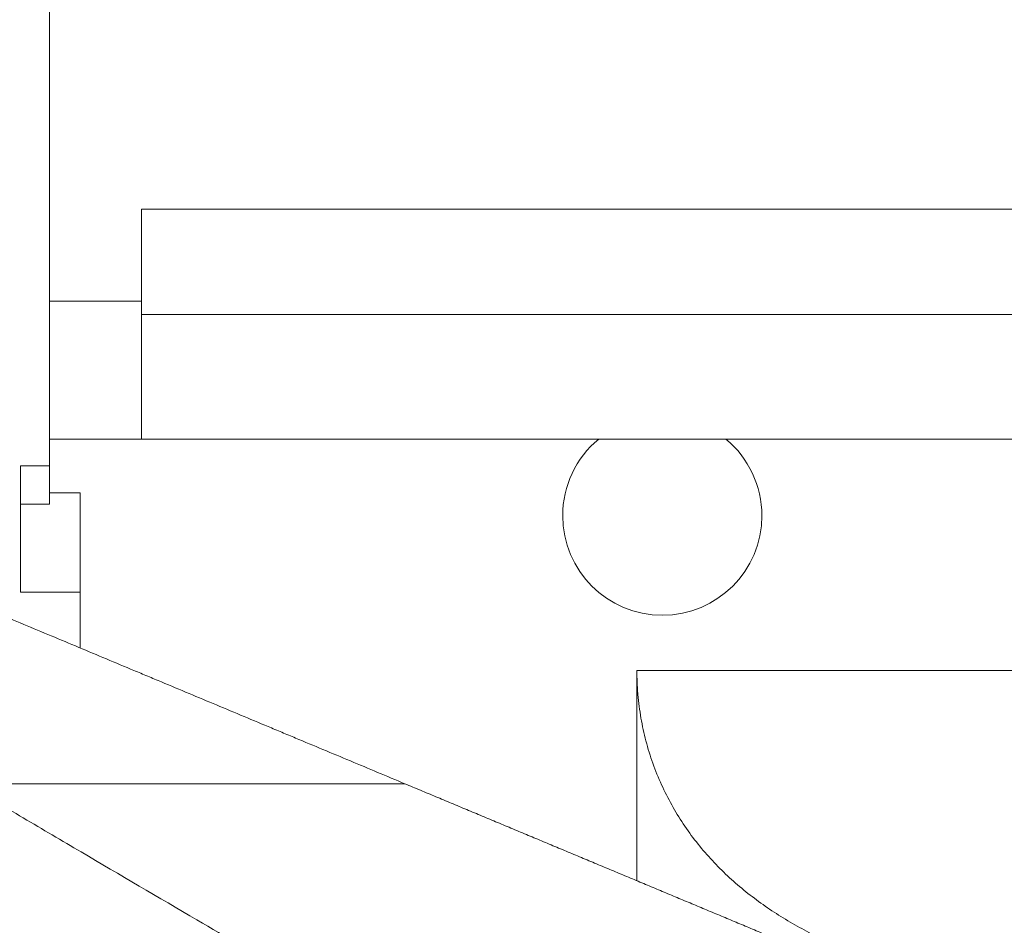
# Model space of a CAD drawing. Header units: millimetres. Extents: x 5437 to 18441, y -4466 to 3128.
# Tile 25 of 256: x 7940 to 8068, y -2915 to -2797. Entities that reach past the tile are written whole.
import ezdxf

# ---------------------------------------------------------------- set-up
doc = ezdxf.new("R2010")
doc.units = ezdxf.units.MM
doc.layers.add('1', color=7, linetype='Continuous', true_color=0xffffff)
doc.dimstyles.get("Standard").update_dxf_attribs({"dimtxt": 0.18, "dimasz": 0.18, "dimexe": 0.18, "dimexo": 0.0625, "dimgap": 0.09, "dimtad": 0, "dimtih": 1, "dimtoh": 1, "dimdec": 4, "dimzin": 0, "dimdsep": 46, "dimtxsty": 'Standard', "dimcen": 0.09, "dimadec": 0, "dimazin": 0, "dimtfac": 1, "dimtdec": 4, "dimtofl": 0, "dimtmove": 0, "dimatfit": 3, "dimfxl": 1, "dimtolj": 1, "dimtzin": 0, "dimarcsym": 0})

# ---------------------------------------------------------------- blocks, each defined once
blk = doc.blocks.new('*D53')
at = {"color": 0, "lineweight": -2, "transparency": 16777216}
for p, q in [((10989.43, -2154.42), (10692.92, -2240.82)), ((11069.43, -2154.42), (10989.43, -2154.42)), ((8443.39, -2896.32), (8443.57, -2896.32)), ((8443.48, -2896.41), (8443.48, -2896.23))]:
    blk.add_line(p, q, dxfattribs=at)
at = {"color": 0, "lineweight": 20, "transparency": 16777216}
blk.add_solid([(10689.19, -2228.02), (10696.65, -2253.62), (10616.11, -2263.2)], dxfattribs=at)
at = {"layer": 'Defpoints', "color": 0, "lineweight": 20, "transparency": 16777216}
for p in [(10616.11, -2263.2), (6270.85, -3529.44)]:
    blk.add_point(p, dxfattribs=at)
at = {"color": 0, "lineweight": 20, "transparency": 16777216, "insert": (11249.52, -2154.42), "char_height": 80, "attachment_point": 5}
blk.add_mtext('\\A1;R2260', dxfattribs=at)
blk = doc.blocks.new('*D54')
at = {"color": 0, "lineweight": -2, "transparency": 16777216}
blk.add_line((7492.69, -2896.32), (7463.52, -2896.32), dxfattribs=at)
at = {"color": 0, "lineweight": -3, "transparency": 16777216}
for start, end in [(14.72471, 87.32962), (101.5902, 175.27529)]:
    blk.add_arc((8434.12, -2896.32), 970.42, start, end, dxfattribs=at)
at = {"color": 0, "lineweight": 20, "transparency": 16777216}
for points in [[(9385.7, -2646.81), (9359.65, -2652.52), (9389.8, -2727.81)], [(7480.32, -2816.94), (7453.67, -2815.84), (7463.7, -2896.32)]]:
    blk.add_solid(points, dxfattribs=at)
at = {"layer": 'Defpoints', "color": 0, "lineweight": 20, "transparency": 16777216}
for p in [(7900.86, -2085.55), (10671.82, -2501.76), (7492.75, -2896.32), (7740.5, -2896.32), (8434.12, -2896.32)]:
    blk.add_point(p, dxfattribs=at)
at = {"color": 0, "lineweight": 20, "transparency": 16777216, "insert": (8359.24, -1928.79), "char_height": 80, "attachment_point": 5}
blk.add_mtext('\\A1;165%%D', dxfattribs=at)
blk = doc.blocks.new('*D55')
at = {"color": 0, "lineweight": -3, "transparency": 16777216}
for start, end in [(184.78822, 247.21676), (261.89101, 345.21178)]:
    blk.add_arc((8453.02, -2896.32), 957.56, start, end, dxfattribs=at)
at = {"color": 0, "lineweight": 20, "transparency": 16777216}
for points in [[(7485.48, -2976.81), (7512.13, -2975.69), (7495.46, -2896.32)], [(9365.84, -3137.87), (9391.88, -3143.6), (9396.03, -3062.6)]]:
    blk.add_solid(points, dxfattribs=at)
at = {"layer": 'Defpoints', "color": 0, "lineweight": 20, "transparency": 16777216}
for p in [(8443.57, -2894.66), (7492.75, -2896.32), (7740.5, -2896.32), (10672.39, -3287.66), (8832.29, -3775.57)]:
    blk.add_point(p, dxfattribs=at)
at = {"color": 0, "lineweight": 20, "transparency": 16777216, "insert": (8197.86, -3819.26), "char_height": 80, "attachment_point": 5}
blk.add_mtext('\\A1;165%%D', dxfattribs=at)

msp = doc.modelspace()

# ---------------------------------------------------------------- linework, layer by layer
at = {"color": 7, "lineweight": 20}
msp.add_arc((8443.47995, -2896.41157), 893, 10.1099821, 350.11198757, dxfattribs=at)
at = {"layer": '1', "color": 0, "lineweight": 20}
for p, q in [((7943.47995, -2724.82157), (7943.47995, -2854.82157)), ((7955.47995, -2821.32157), (7955.47995, -2833.32157)), ((7955.47995, -2821.32157), (8103.47995, -2821.32157)), ((7943.47995, -2833.32157), (7955.47995, -2833.32157)), ((7955.47995, -2851.32157), (7955.47995, -2833.32157)), ((8103.47995, -2835.05554), (7955.47995, -2835.05554)), ((7943.47995, -2851.32157), (7955.47995, -2851.32157)), ((7955.47995, -2851.32157), (8103.47995, -2851.32157)), ((7939.67995, -2854.82157), (7939.67995, -2871.32157)), ((7943.47995, -2854.82157), (7939.67995, -2854.82157)), ((7943.47995, -2859.82157), (7943.47995, -2854.82157)), ((7947.47995, -2858.32157), (7943.47995, -2858.32157)), ((7947.47995, -2858.32157), (7947.47995, -2871.32157)), ((7943.47995, -2859.82157), (7939.67995, -2859.82157)), ((7947.47995, -2871.32157), (7939.67995, -2871.32157)), ((7947.47995, -2871.32157), (7947.47995, -2878.59376)), ((8020.16006, -2881.53137), (8086.39896, -2881.53137)), ((8020.16006, -2908.98237), (8020.16006, -2881.53137))]:
    msp.add_line(p, q, dxfattribs=at)
for start, end in [(129.7124992, 180), (0, 50.2875008), (180, 0)]:
    msp.add_arc((8023.47995, -2861.32157), 13, start, end, dxfattribs=at)
for points, knots in [([(7932.47995, -2872.32157), (7934.87256, -2873.32199), (7939.66011, -2875.3238), (7946.84836, -2878.32941), (7951.64512, -2880.33507), (7954.64453, -2881.58921), (7955.24452, -2881.84008), (7956.44419, -2882.3417), (7958.24338, -2883.09399), (7960.04163, -2883.8459), (7963.6369, -2885.34918), (7966.03208, -2886.35067), (7969.62236, -2887.85187), (7970.81871, -2888.3521), (7972.61261, -2889.10218), (7973.21042, -2889.35214), (7974.40545, -2889.85182), (7977.39175, -2891.10048), (7982.75555, -2893.34324), (7987.50697, -2895.32994), (7989.87856, -2896.32157)], [0, 0, 0, 0, 0.125, 0.25, 0.375, 0.375, 0.40625, 0.40625, 0.4375, 0.5, 0.5, 0.625, 0.625, 0.6875, 0.6875, 0.71875, 0.71875, 0.75, 0.875, 1, 1, 1, 1]), ([(8022.24732, -2893.65091), (8021.90617, -2892.69261), (8021.60627, -2891.72134), (8021.08876, -2889.75258), (8020.87113, -2888.75509), (8020.5197, -2886.73307), (8020.38589, -2885.70855), (8020.27331, -2884.41015), (8020.25354, -2884.14952), (8020.21956, -2883.62669), (8020.2054, -2883.36512), (8020.17141, -2882.57999), (8020.16006, -2882.05597), (8020.16006, -2881.53137)], [0, 0, 0, 0, 0.25, 0.25, 0.5, 0.5, 0.75, 0.75, 0.8125, 0.8125, 0.875, 0.875, 1, 1, 1, 1]), ([(8027.9289, -2903.91724), (8027.33162, -2903.15764), (8026.76409, -2902.37581), (8025.6898, -2900.76551), (8025.18303, -2899.93703), (8024.23239, -2898.23052), (8023.78851, -2897.3525), (8022.967, -2895.54305), (8022.58934, -2894.61164), (8022.24732, -2893.65091)], [0, 0, 0, 0, 0.25, 0.25, 0.5, 0.5, 0.75, 0.75, 1, 1, 1, 1]), ([(7962.72582, -2914.10161), (7957.68735, -2911.15053), (7952.64879, -2908.19127), (7945.08819, -2903.74474), (7942.56752, -2902.26128), (7938.78551, -2900.03475), (7936.89424, -2898.92115), (7934.68725, -2897.62147), (7933.58361, -2896.97153), (7933.1106, -2896.69296), (7932.79524, -2896.50725), (7932.63752, -2896.41436), (7932.47995, -2896.32157)], [0, 0, 0, 0, 0.5, 0.5, 0.75, 0.75, 0.875, 0.9375, 0.96875, 0.984375, 0.984375, 1, 1, 1, 1]), ([(8036.06215, -2911.689), (8035.30585, -2911.1372), (8034.56813, -2910.56388), (8033.13119, -2909.37091), (8032.43197, -2908.75126), (8031.07375, -2907.46174), (8030.41476, -2906.79188), (8029.13924, -2905.39722), (8028.52271, -2904.67244), (8027.9289, -2903.91724)], [0, 0, 0, 0, 0.25, 0.25, 0.5, 0.5, 0.75, 0.75, 1, 1, 1, 1]), ([(8045.78188, -2917.2649), (8044.92242, -2916.87811), (8044.07468, -2916.47404), (8042.40352, -2915.62832), (8041.58009, -2915.18667), (8039.95861, -2914.26235), (8039.16054, -2913.77968), (8037.59101, -2912.7693), (8036.81955, -2912.2416), (8036.06215, -2911.689)], [0, 0, 0, 0, 0.25, 0.25, 0.5, 0.5, 0.75, 0.75, 1, 1, 1, 1]), ([(8051.70728, -2964.41558), (8048.03606, -2962.46013), (8044.36233, -2960.48164), (8037.00818, -2956.48334), (8033.32777, -2954.46354), (8025.95873, -2950.38688), (8022.2701, -2948.33), (8014.88319, -2944.18294), (8011.18491, -2942.09274), (8003.77729, -2937.88242), (8000.06795, -2935.76228), (7992.63685, -2931.49515), (7988.91508, -2929.34815), (7981.45773, -2925.03015), (7977.72215, -2922.85913), (7970.23577, -2918.49576), (7966.48497, -2916.30339), (7962.72582, -2914.10161)], [0, 0, 0, 0, 0.125, 0.125, 0.25, 0.25, 0.375, 0.375, 0.5, 0.5, 0.625, 0.625, 0.75, 0.75, 0.875, 0.875, 1, 1, 1, 1])]:
    msp.add_open_spline(points, degree=3, knots=knots, dxfattribs=at)
msp.add_rational_spline([(7989.87856, -2896.32157), (7978.50255, -2896.32157), (7967.05084, -2896.32157), (7955.54717, -2896.32157), (7944.01552, -2896.32157), (7932.47995, -2896.32157)], [0.999958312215, 0.998578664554, 0.997893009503, 0.99790134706, 0.998603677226, 1], degree=5, dxfattribs=at)
msp.add_open_spline([(8066.45658, -2928.34103), (8051.69519, -2922.16887), (8036.59124, -2915.85348), (8021.20956, -2909.42196), (8005.6165, -2902.90205), (7989.87856, -2896.32157)], degree=5, dxfattribs=at)

# ---------------------------------------------------------------- dimensions: what is measured, and where the dimension line sits
at = {"color": 0, "lineweight": 20}
for base, line1, picture, middle in [((7900.86303, -2085.54536), ((8434.11893, -2896.32157), (10671.81706, -2501.75501)), '*D54', (8359.2409, -1928.79214)), ((8832.2904, -3775.56692), ((8443.56995, -2894.6551), (10672.387, -3287.65568)), '*D55', (8197.86105, -3819.25769))]:
    dim = msp.add_angular_dim_2l(base=base, line1=line1, line2=((7740.5009, -2896.32157), (7492.74781, -2896.32157)), text='165%%D', dimstyle='Standard', override={"dimtxt": 80, "dimasz": 80, "dimlwd": 65533}, dxfattribs=at)
    dim.commit()
    dim.dimension.update_dxf_attribs({"geometry": picture, "text_midpoint": middle, "dimtype": 162})
dim = msp.add_diameter_dim_2p(p1=(6270.84796, -3529.44022), p2=(10616.11195, -2263.20291), text='R2260', dimstyle='Standard', override={"dimtxt": 80, "dimasz": 80, "dimdec": 0}, dxfattribs=at)
dim.commit()
dim.dimension.update_dxf_attribs({"geometry": '*D53', "text_midpoint": (11249.52071, -2154.41547), "dimtype": 163})

doc.saveas('drawing.dxf')
